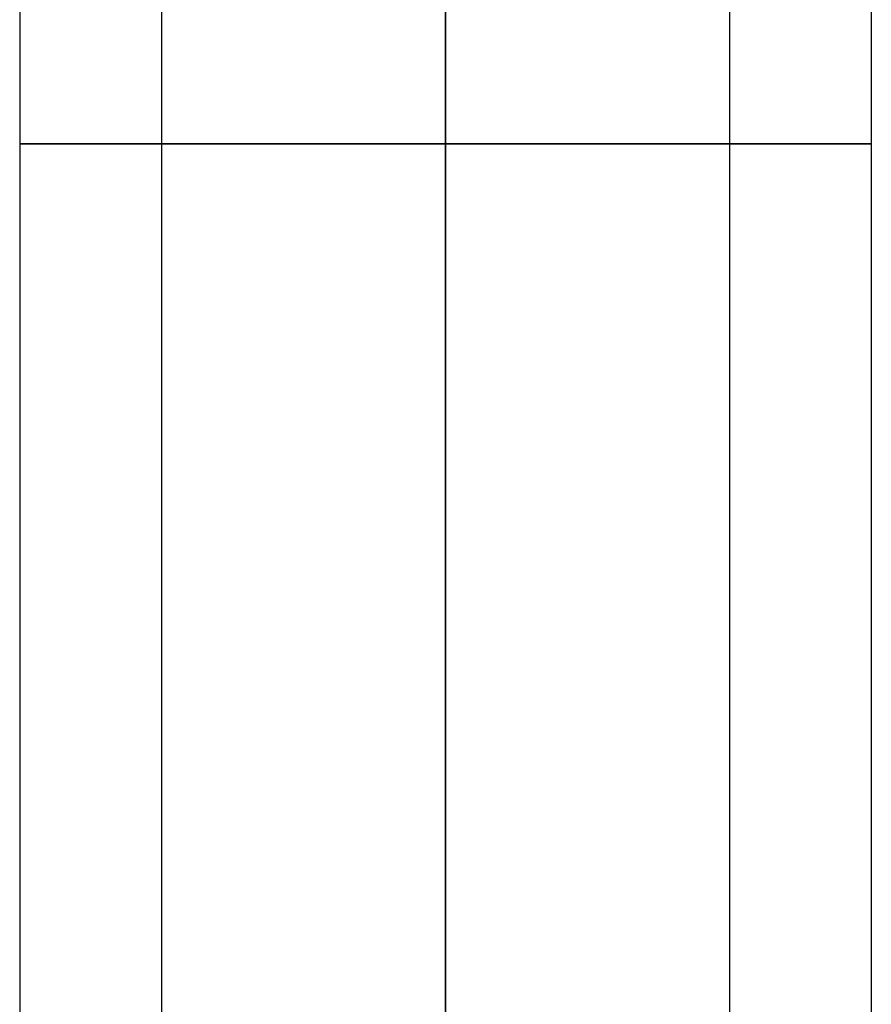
# Model space of a CAD drawing. Header units: centimetres. Extents: x -11.4 to 11.4, y -26.1 to 0.
# Tile 222 of 256: x -8 to -6.2, y -22.6 to -20.5. Entities that reach past the tile are written whole.
import ezdxf

# ---------------------------------------------------------------- set-up
doc = ezdxf.new("R2010")
doc.units = ezdxf.units.CM
doc.layers.add('Default', color=7, linetype='Continuous', true_color=0x000000)

msp = doc.modelspace()

# ---------------------------------------------------------------- linework, layer by layer
at = {"layer": 'Default'}
for p, q in [((-7.95, -9.27), (-7.95, -20.75)), ((-6.15, -9.27), (-6.15, -20.75)), ((-7.65, -17.95), (-7.65, -20.75)), ((-6.45, -17.95), (-6.45, -20.75))]:
    msp.add_line(p, q, dxfattribs=at)
at = {"layer": 'Default', "extrusion": (0, 1, 0)}
for radius, start, end in [(0.9, 270, 90), (0.6, 270, 90), (0.6, 90, 270)]:
    msp.add_arc((7.05, 0, -20.75), radius, start, end, dxfattribs=at)
at = {"layer": 'Default', "extrusion": (1, 0, 0)}
for centre, radius in [((-20.75, -3, -7.95), 3), ((-20.75, -3, -7.65), 3), ((-20.75, -3, -7.05), 3.9), ((-20.75, -3, -7.05), 2.4), ((-20.75, -3, -7.05), 3.6), ((-20.75, -3, -6.45), 3), ((-20.75, -3, -6.15), 3)]:
    msp.add_arc(centre, radius, 90, 180, dxfattribs=at)
at = {"layer": 'Default', "extrusion": (0, -1, 0)}
msp.add_arc((-7.05, 0, 20.75), 0.9, 270, 90, dxfattribs=at)
at = {"layer": 'Default', "extrusion": (-1, 0, 0)}
msp.add_arc((20.75, -3, 7.05), 2.1, 0, 90, dxfattribs=at)
at = {"layer": 'Default'}
for points in [[(-7.05, -20.75, -0.9), (-7.05, -15.01, -0.9), (-7.05, -9.27, -0.9)], [(-7.05, -9.27, 0.9), (-7.05, -15.01, 0.9), (-7.05, -20.75, 0.9)], [(-7.05, -17.95, 0.6), (-7.05, -19.35, 0.6), (-7.05, -20.75, 0.6)], [(-7.05, -20.75, -0.6), (-7.05, -19.35, -0.6), (-7.05, -17.95, -0.6)]]:
    msp.add_open_spline(points, degree=2, dxfattribs=at)

doc.saveas('drawing.dxf')
